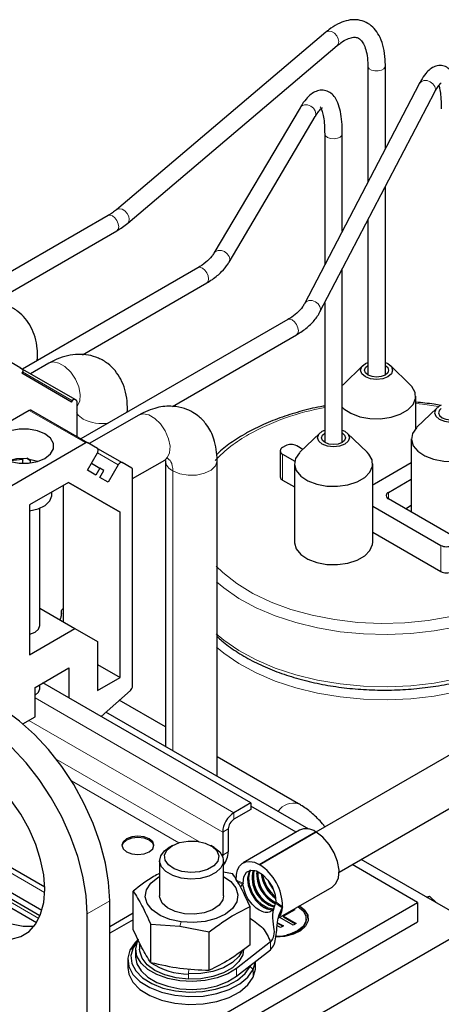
# Model space of a CAD drawing. Header units: millimetres. Extents: x 5 to 418, y 2 to 292.
# Tile 35 of 52: x 269 to 283, y 113 to 146. Entities that reach past the tile are written whole.
import ezdxf

# ---------------------------------------------------------------- set-up
doc = ezdxf.new("R2010")
doc.units = ezdxf.units.MM

msp = doc.modelspace()

# ---------------------------------------------------------------- linework, layer by layer
at = {"color": 7, "linetype": 'Continuous', "lineweight": 25}
for p, q in [((279.5755, 145.1131), (272.5815, 139.1819)), ((272.961, 138.7344), (279.955, 144.6656)), ((280.9725, 143.9845), (280.9725, 140.099)), ((281.5592, 141.2232), (281.5592, 143.9845)), ((282.6898, 143.39), (278.8564, 136.0436)), ((279.3765, 135.7722), (283.21, 143.1186)), ((278.7119, 142.5895), (275.8358, 137.7341)), ((276.3406, 137.4351), (279.2167, 142.2905)), ((279.5338, 141.7192), (279.5338, 137.3418)), ((280.1205, 138.4661), (280.1205, 141.7192)), ((281.5592, 133.6683), (281.5592, 139.9551)), ((272.3058, 138.9899), (266.4414, 135.6044)), ((280.9725, 138.8308), (280.9725, 133.6707)), ((268.4493, 136.0862), (272.5991, 138.4818)), ((275.304, 137.2482), (269.4447, 133.8658)), ((280.1205, 131.4129), (280.1205, 137.1979)), ((271.4474, 134.3445), (275.5973, 136.7402)), ((279.5338, 136.0736), (279.5338, 131.4156)), ((269.3955, 133.8942), (266.3974, 135.625)), ((278.3021, 135.5175), (271.4005, 131.5332)), ((274.4539, 132.6185), (278.5954, 135.0094)), ((269.9533, 134.1594), (269.9533, 134.2889)), ((269.3955, 133.8942), (269.4484, 133.8637)), ((269.449, 133.863), (271.1951, 132.855)), ((270.3316, 134.0601), (269.7196, 133.7068)), ((280.8098, 133.9843), (280.1458, 133.3422)), ((282.3897, 133.3422), (281.7257, 133.9843)), ((269.4484, 133.7713), (269.4217, 133.7251)), ((271.0884, 132.7626), (269.4217, 133.7251)), ((271.0884, 132.7626), (271.1151, 132.8088)), ((271.1951, 132.855), (271.248, 132.8244)), ((282.5744, 131.883), (282.5744, 132.9555)), ((269.6742, 132.4847), (261.7675, 127.9202)), ((269.7409, 132.4913), (271.6265, 131.4028)), ((271.2645, 132.7878), (271.2645, 131.6117)), ((272.9515, 132.4286), (272.9515, 132.5472)), ((283.274, 132.5618), (282.6099, 131.9196)), ((273.3299, 132.3294), (271.6754, 131.3743)), ((279.3713, 131.7291), (278.7073, 131.0869)), ((280.9512, 131.0869), (280.2872, 131.7291)), ((282.4252, 131.533), (282.4252, 129.0902)), ((271.5598, 131.3962), (263.6531, 126.8317)), ((271.947, 131.2176), (271.6265, 131.4028)), ((271.95, 131.2158), (272.7737, 130.7403)), ((278.2225, 131.2987), (278.1282, 131.2443)), ((278.8042, 131.1806), (278.5996, 131.2987)), ((269.4646, 130.8497), (269.4378, 130.7146)), ((269.4646, 130.7139), (269.4646, 130.8497)), ((269.7245, 130.8071), (269.5883, 130.8858)), ((269.7087, 130.7274), (269.7295, 130.8322)), ((269.9545, 130.7792), (269.7295, 130.8322)), ((271.6137, 130.4863), (271.947, 131.0637)), ((273.1219, 130.2079), (274.196, 130.828)), ((278.0501, 131.1354), (278.0501, 130.2644)), ((278.1282, 131.0266), (278.5325, 130.7931)), ((271.747, 130.7172), (272.027, 130.5556)), ((272.027, 130.5556), (271.8937, 130.3246)), ((272.1604, 130.4786), (272.027, 130.5556)), ((272.6404, 130.6633), (272.307, 130.0859)), ((273.0943, 130.5552), (272.7737, 130.7403)), ((278.5226, 130.7003), (278.5226, 128.0873)), ((281.1359, 128.0873), (281.1359, 130.7003)), ((282.4252, 130.7314), (281.1923, 130.0196)), ((271.8937, 130.3246), (271.6137, 130.4863)), ((272.027, 130.2476), (272.1604, 130.4786)), ((272.307, 130.0859), (272.027, 130.2476)), ((273.1219, 123.2821), (273.1219, 130.4941)), ((281.6637, 129.7475), (282.4252, 130.1871)), ((270.9807, 130.082), (269.6806, 129.3315)), ((270.8214, 125.4173), (270.8214, 129.99)), ((270.9805, 130.0819), (272.707, 129.0851)), ((272.707, 129.0851), (270.9807, 130.082)), ((278.1282, 130.1556), (278.5226, 129.9279)), ((270.4254, 129.6579), (270.4254, 129.7614)), ((283.8793, 128.2508), (281.6637, 129.5298)), ((269.6806, 129.3315), (269.6806, 124.3234)), ((270.0254, 125.303), (270.0254, 129.2158)), ((281.1359, 129.2902), (283.4079, 127.9786)), ((282.2295, 129.2032), (282.4252, 129.3161)), ((272.707, 123.5664), (272.707, 129.0851)), ((281.1359, 128.4192), (283.4079, 127.1077)), ((270.0254, 125.8769), (271.1986, 125.1996)), ((270.746, 125.711), (270.746, 125.7655)), ((269.6806, 124.3234), (271.1986, 125.1996)), ((271.1986, 125.1996), (271.9528, 124.7641)), ((271.9528, 124.7641), (271.9528, 123.131)), ((271.9528, 124.0018), (272.707, 123.5664)), ((269.8692, 123.2346), (271.0006, 123.8877)), ((271.0006, 123.8877), (271.0006, 122.8861)), ((270.0254, 123.1909), (270.0254, 123.3248)), ((277.0723, 119.381), (270.133, 123.3869)), ((271.9528, 123.131), (272.707, 123.5664)), ((269.8692, 122.2548), (269.8692, 123.2346)), ((269.8692, 122.9732), (269.8693, 122.9733)), ((272.072, 122.2676), (273.052, 123.1366)), ((287.1434, 122.9726), (279.2349, 118.4071)), ((274.2161, 121.9198), (272.6799, 122.8066)), ((279.0003, 118.5068), (272.2351, 122.4122)), ((269.4649, 122.0214), (269.8692, 122.2548)), ((280.0138, 117.0709), (287.9166, 121.6331)), ((278.6652, 119.3514), (275.949, 120.9194)), ((277.0723, 119.381), (276.5066, 119.0545)), ((277.0723, 119.381), (277.0723, 119.1633)), ((277.0723, 119.1633), (276.5066, 118.8367)), ((278.5808, 118.401), (277.0723, 119.2719)), ((270.1889, 116.5683), (266.334, 118.7937)), ((276.1294, 118.4013), (276.1294, 117.6391)), ((276.318, 118.5101), (276.318, 117.748)), ((278.6941, 118.4664), (276.8085, 117.3779)), ((277.3457, 117.3291), (279.2313, 118.4177)), ((279.2501, 118.4068), (277.3645, 117.3182)), ((270.0954, 115.7889), (266.7015, 117.7481)), ((274.4511, 117.9553), (274.338, 117.89)), ((275.8467, 117.89), (275.7336, 117.9553)), ((270.0316, 115.608), (266.859, 117.4394)), ((274.0257, 117.4546), (274.0257, 116.2788)), ((276.1294, 117.6391), (276.1272, 117.604)), ((276.159, 116.2788), (276.159, 117.4546)), ((284.5393, 115.3092), (280.7507, 117.4963)), ((276.159, 117.0822), (276.4566, 117.0247)), ((282.6348, 116.0607), (280.4493, 117.3223)), ((267.1311, 116.9929), (269.9176, 115.3844)), ((270.1883, 116.5934), (270.1627, 116.5835)), ((273.1419, 115.157), (273.1419, 116.4386)), ((276.7232, 116.5757), (276.8009, 116.6639)), ((276.8066, 116.6783), (276.8009, 116.6639)), ((277.9843, 115.5318), (279.7873, 116.5727)), ((272.3582, 100.8738), (272.3582, 116.1159)), ((273.961, 111.0534), (282.6348, 116.0607)), ((282.6348, 116.0607), (282.6348, 115.4075)), ((282.9328, 116.2366), (283.0325, 116.2635)), ((282.9593, 116.2213), (283.0325, 116.2635)), ((283.2619, 116.0466), (283.0325, 116.2635)), ((277.0428, 114.6383), (277.0428, 115.9199)), ((277.7833, 115.7924), (277.8168, 115.773)), ((277.7989, 115.8051), (277.8274, 115.7886)), ((278.1205, 115.8948), (278.1125, 115.8798)), ((278.5345, 115.8151), (278.1567, 115.5978)), ((278.4861, 115.8214), (278.5157, 115.8043)), ((278.5049, 115.8323), (278.5345, 115.8151)), ((271.604, 100.4384), (271.604, 115.6805)), ((273.1419, 115.6968), (272.3582, 115.2443)), ((273.1419, 115.479), (272.3582, 115.0266)), ((273.961, 110.4002), (282.6348, 115.4075)), ((277.9646, 115.382), (278.1557, 115.2713)), ((278.4858, 115.2981), (278.0335, 115.5602)), ((278.1567, 115.5978), (278.5803, 115.3525)), ((278.1567, 115.576), (278.1567, 115.5978)), ((278.1567, 115.576), (278.5614, 115.3416)), ((278.9208, 115.4946), (278.9208, 115.5164)), ((273.7281, 115.3339), (274.7033, 115.2628)), ((273.7281, 114.0522), (273.7281, 115.3339)), ((284.5393, 115.3092), (273.8667, 109.148)), ((274.7033, 115.2628), (275.6785, 115.0745)), ((275.6785, 113.7929), (275.6785, 115.0745)), ((278.0613, 115.2169), (277.9498, 115.2815)), ((277.9616, 115.3619), (278.1369, 115.2604)), ((278.1557, 115.2713), (278.0613, 115.2169)), ((278.5803, 115.3525), (278.4858, 115.2981)), ((273.2837, 114.7599), (273.1371, 114.5398)), ((277.7244, 114.7407), (276.5963, 113.855)), ((273.2257, 114.4933), (273.2257, 114.232)), ((273.359, 114.6675), (273.359, 114.4933)), ((273.3596, 114.6418), (273.359, 114.6675)), ((276.5963, 113.5937), (277.7244, 114.4794)), ((272.959, 114.1449), (272.959, 113.8836)), ((277.1505, 113.8209), (277.2232, 114.0859)), ((277.2257, 113.8836), (277.2257, 114.0879)), ((277.0476, 113.9242), (277.0638, 113.9608))]:
    msp.add_line(p, q, dxfattribs=at)
at = {"color": 7, "linetype": 'Continuous', "lineweight": 18}
for p, q in [((269.4483, 133.771), (271.1151, 132.8088)), ((271.5598, 131.3962), (269.6742, 132.4847)), ((272.6404, 130.6633), (271.947, 131.0636)), ((278.1282, 131.0266), (278.1282, 130.1556)), ((281.6637, 129.7475), (281.6637, 129.5298)), ((283.4079, 127.9786), (283.4079, 127.1077)), ((276.5066, 119.0545), (269.8692, 122.8861)), ((276.1294, 118.4013), (269.6617, 122.135)), ((275.355, 118.0862), (270.5755, 120.8454)), ((274.6675, 118.0476), (271.0827, 120.1171)), ((276.5066, 119.0545), (276.5066, 118.8367)), ((270.1878, 116.3886), (266.3881, 118.5822)), ((276.318, 118.5101), (276.1294, 118.4013)), ((276.1294, 117.6391), (276.318, 117.748)), ((276.1294, 117.6391), (276.1004, 117.6559)), ((269.9928, 115.5214), (266.9516, 117.277)), ((276.8009, 116.6639), (276.5761, 116.7668)), ((276.5844, 116.8048), (276.8096, 116.7022)), ((276.8075, 116.6768), (276.8066, 116.6783)), ((272.3582, 116.1159), (271.604, 115.6805)), ((278.1125, 115.8798), (277.8873, 116.0367)), ((277.9006, 116.0724), (278.1257, 115.915)), ((274.7452, 115.4087), (274.7033, 115.2628)), ((277.7244, 114.7407), (277.7244, 114.4794)), ((273.1371, 114.5398), (273.0342, 114.4689)), ((275.0014, 113.8421), (274.9882, 113.6687)), ((276.5963, 113.855), (276.5963, 113.5937)), ((277.0476, 113.9242), (277.1505, 113.8209)), ((277.1505, 113.5596), (277.1505, 113.8209)), ((274.9882, 113.6687), (274.9882, 113.4945))]:
    msp.add_line(p, q, dxfattribs=at)
at = {"color": 7, "linetype": 'Continuous', "lineweight": 18, "flags": 128}
for points in [[(279.5755, 145.1131), (279.5938, 145.1261), (279.6725, 145.1471), (279.7653, 145.1289), (279.8581, 145.0742), (279.9367, 144.9913), (279.9893, 144.893), (280.0078, 144.7941), (279.9893, 144.7097), (279.955, 144.6656)], [(281.5592, 143.9845), (281.5531, 143.95), (281.5083, 143.8892), (281.4267, 143.8429), (281.3206, 143.8181), (281.2062, 143.8187), (281.1008, 143.8445), (281.0206, 143.8916), (280.9777, 143.9529), (280.9725, 143.9833)], [(282.6898, 143.39), (282.6904, 143.3911), (282.7513, 143.4582), (282.8424, 143.4943), (282.9499, 143.4938), (283.0574, 143.4569), (283.1485, 143.3891), (283.2094, 143.3008), (283.2308, 143.2055), (283.21, 143.1186)], [(278.7119, 142.5895), (278.768, 142.6481), (278.8581, 142.6823), (278.9643, 142.6796), (279.0705, 142.6404), (279.1606, 142.5707), (279.2207, 142.4811), (279.2419, 142.3852), (279.2207, 142.2978), (279.2167, 142.2905)], [(280.1205, 141.7192), (280.1047, 141.6644), (280.0472, 141.6073), (279.9563, 141.5672), (279.8457, 141.5502), (279.7322, 141.559), (279.6332, 141.5922), (279.5638, 141.6447), (279.5344, 141.7085), (279.5338, 141.7181)], [(272.5818, 139.1821), (272.5998, 139.1949), (272.6785, 139.2159), (272.7713, 139.1977), (272.8641, 139.143), (272.9427, 139.0601), (272.9953, 138.9618), (273.0137, 138.8629), (272.9953, 138.7784), (272.961, 138.7344)], [(272.3058, 138.9899), (272.3731, 139.003), (272.4525, 138.9754), (272.5319, 138.9113), (272.5992, 138.8206), (272.6441, 138.7169), (272.6599, 138.6161), (272.6441, 138.5336), (272.5992, 138.4818), (272.5991, 138.4818)], [(275.8352, 137.7331), (275.892, 137.7928), (275.982, 137.8269), (276.0882, 137.8242), (276.1944, 137.785), (276.2845, 137.7153), (276.3446, 137.6257), (276.3658, 137.5299), (276.3446, 137.4424), (276.3406, 137.4351)], [(275.304, 137.2482), (275.3712, 137.2613), (275.4506, 137.2337), (275.53, 137.1697), (275.5973, 137.0789), (275.6422, 136.9752), (275.658, 136.8745), (275.6422, 136.7919), (275.5973, 136.7402), (275.5973, 136.7402)], [(278.8571, 136.045), (278.9179, 136.1118), (279.009, 136.1479), (279.1165, 136.1475), (279.224, 136.1105), (279.3151, 136.0428), (279.376, 135.9545), (279.3973, 135.8591), (279.3765, 135.7721)], [(278.3021, 135.5175), (278.3694, 135.5305), (278.4488, 135.5029), (278.5281, 135.4389), (278.5954, 135.3481), (278.6404, 135.2444), (278.6562, 135.1437), (278.6404, 135.0611), (278.5954, 135.0094), (278.5954, 135.0094)], [(269.9114, 134.1352), (269.9526, 134.2682), (269.9533, 134.2892)], [(271.2747, 132.6225), (271.2779, 132.6263), (271.3589, 132.7928), (271.3756, 133.0153), (271.3261, 133.2698), (271.2157, 133.5285), (271.0565, 133.7635), (270.8657, 133.9493), (270.664, 134.0657), (270.4732, 134.1002), (270.3316, 134.0601)], [(272.9178, 132.4092), (272.9507, 132.5266), (272.9515, 132.5475)], [(283.3359, 132.6102), (282.795, 132.6879), (282.5744, 132.7114)], [(271.2488, 132.4153), (271.3062, 132.3275), (271.472, 132.1935)], [(274.196, 130.8279), (274.276, 130.8955), (274.3571, 131.062), (274.3737, 131.2846), (274.3242, 131.539), (274.2139, 131.7977), (274.0547, 132.0327), (273.8639, 132.2185), (273.6621, 132.3349), (273.4713, 132.3694), (273.3299, 132.3294)], [(274.4701, 130.4627), (274.7023, 130.367), (274.9757, 130.32), (275.2608, 130.3268), (275.5266, 130.3867), (275.7443, 130.4931), (275.8903, 130.6346), (275.9489, 130.7958), (275.9496, 130.8171)], [(288.189, 128.8485), (288.1882, 128.7923), (288.1298, 128.3375), (287.9785, 127.89), (287.7367, 127.4559), (287.4076, 127.0414), (286.9959, 126.6522), (286.5073, 126.2939), (285.9488, 125.9715), (285.3281, 125.6895), (284.6541, 125.4518), (283.936, 125.2618), (283.1841, 125.1222), (282.4088, 125.0349), (281.6211, 125.0011), (280.832, 125.0214), (280.0526, 125.0954), (279.2938, 125.2221), (278.5663, 125.3997), (277.8803, 125.6257), (277.2455, 125.897), (276.6706, 126.2098), (276.1639, 126.5596), (275.9241, 126.7595)], [(275.9135, 127.2876), (276.1334, 127.0739), (276.5986, 126.7067), (277.1383, 126.3753), (277.7446, 126.0847), (278.408, 125.8393), (279.1187, 125.6428), (279.8659, 125.4983), (280.6381, 125.4078), (281.4238, 125.3728), (282.2109, 125.3938), (282.9876, 125.4705), (283.7421, 125.6017)], [(275.9172, 125.0237), (276.1639, 124.8176), (276.6706, 124.4678), (277.2455, 124.1551), (277.8803, 123.8838), (278.5663, 123.6577), (279.2938, 123.4801), (280.0526, 123.3534), (280.832, 123.2794), (281.6211, 123.2592), (282.4088, 123.2929), (283.1841, 123.3802), (283.936, 123.5198), (284.6541, 123.7098), (285.3281, 123.9475), (285.9488, 124.2295), (286.5073, 124.552), (286.9959, 124.9103), (287.4076, 125.2994), (287.7367, 125.7139), (287.9785, 126.148), (288.1298, 126.5956), (288.1882, 127.0503), (288.189, 127.1073)], [(288.189, 126.6711), (288.1882, 126.6148), (288.1298, 126.1601), (287.9785, 125.7125), (287.7367, 125.2784), (287.4076, 124.8639), (286.9959, 124.4748), (286.5073, 124.1165), (285.9488, 123.794), (285.3281, 123.512), (284.6541, 123.2743), (283.936, 123.0844), (283.1841, 122.9447), (282.4088, 122.8574), (281.6211, 122.8237), (280.832, 122.8439), (280.0526, 122.9179), (279.2938, 123.0446), (278.5663, 123.2223), (277.8803, 123.4483), (277.2455, 123.7196), (276.6706, 124.0323), (276.1639, 124.3821), (275.9238, 124.5823)]]:
    msp.add_lwpolyline(points, dxfattribs=at)
at = {"color": 7, "linetype": 'Continuous', "lineweight": 25, "flags": 128}
for points in [[(281.6449, 133.6088), (281.4719, 133.5421), (281.2678, 133.5186), (281.0637, 133.5421), (280.8906, 133.6088), (280.775, 133.7087), (280.7344, 133.8265), (280.775, 133.9443), (280.8906, 134.0442), (280.9725, 134.0829)], [(281.5506, 133.6632), (281.4208, 133.6132), (281.2678, 133.5956), (281.1147, 133.6132), (280.9849, 133.6632), (280.8982, 133.7381), (280.8678, 133.8265), (280.8982, 133.9149), (280.9725, 133.9823)], [(281.5592, 133.9847), (281.6373, 133.9149), (281.6678, 133.8265), (281.6373, 133.7381), (281.5506, 133.6632)], [(281.5592, 134.0844), (281.6449, 134.0442), (281.7605, 133.9443), (281.8011, 133.8265), (281.7605, 133.7087), (281.6449, 133.6088)], [(280.1458, 133.3422), (280.1288, 133.3252), (280.1205, 133.3166)], [(280.1205, 132.5945), (280.1751, 132.5418), (280.409, 132.387), (280.7066, 132.2743), (281.0457, 132.2122), (281.4014, 132.2052), (281.7471, 132.2538), (282.0573, 132.3545), (282.3089, 132.4997), (282.4833, 132.6788), (282.5676, 132.8784), (282.5554, 133.0837), (282.4478, 133.2795), (282.3897, 133.3422)], [(283.4257, 132.6561), (283.3548, 132.6217), (283.2392, 132.5218), (283.1986, 132.404), (283.2392, 132.2862), (283.3548, 132.1863), (283.5278, 132.1195), (283.7319, 132.0961), (283.936, 132.1195), (284.109, 132.1863), (284.2246, 132.2862), (284.2652, 132.404), (284.2246, 132.5218), (284.109, 132.6217), (284.0124, 132.6659)], [(283.4257, 132.5526), (283.3623, 132.4924), (283.3319, 132.404), (283.3623, 132.3156), (283.4491, 132.2407), (283.5788, 132.1906), (283.7319, 132.1731), (283.885, 132.1906), (284.0147, 132.2407), (284.1014, 132.3156), (284.1319, 132.404), (284.1014, 132.4924), (284.0147, 132.5673), (284.0124, 132.5686)], [(268.785, 130.8828), (269.0381, 130.7766), (269.3356, 130.7208), (269.6485, 130.7208), (269.9461, 130.7766), (270.1992, 130.8828), (270.3831, 131.0289), (270.4798, 131.2007), (270.4798, 131.3813), (270.3831, 131.5531), (270.1992, 131.6992), (269.9461, 131.8054), (269.6485, 131.8612), (269.3356, 131.8612), (269.0381, 131.8054), (268.785, 131.6992), (268.6011, 131.5531), (268.5044, 131.3813), (268.5044, 131.2007), (268.6011, 131.0289), (268.785, 130.8828)], [(280.2064, 131.3535), (280.0334, 131.2868), (279.8293, 131.2634), (279.6252, 131.2868), (279.4521, 131.3535), (279.3365, 131.4534), (279.2959, 131.5712), (279.3365, 131.6891), (279.4521, 131.789), (279.5338, 131.8276)], [(280.1205, 131.8292), (280.2064, 131.789), (280.322, 131.6891), (280.3626, 131.5712), (280.322, 131.4534), (280.2064, 131.3535)], [(282.6099, 131.9196), (282.5929, 131.9027), (282.4624, 131.7116), (282.426, 131.5073), (282.4865, 131.3048), (282.6393, 131.1193), (282.8731, 130.9645), (283.1707, 130.8518), (283.5099, 130.7897), (283.8655, 130.7826), (284.2113, 130.8313), (284.5214, 130.932), (284.7731, 131.0772), (284.9475, 131.2563), (285.0317, 131.4559), (285.0196, 131.6612), (284.9119, 131.857), (284.8539, 131.9196)], [(280.1121, 131.408), (279.9823, 131.3579), (279.8293, 131.3403), (279.6762, 131.3579), (279.5464, 131.408), (279.4597, 131.4829), (279.4293, 131.5712), (279.4597, 131.6596), (279.5338, 131.7269)], [(280.1205, 131.7296), (280.1988, 131.6596), (280.2293, 131.5712), (280.1988, 131.4829), (280.1121, 131.408)], [(271.947, 131.0637), (271.9588, 131.0869), (271.9675, 131.1108), (271.9728, 131.1343), (271.9747, 131.1566), (271.9728, 131.1768), (271.9675, 131.1941), (271.9588, 131.2079), (271.947, 131.2176)], [(268.9631, 130.8011), (269.2636, 130.8732), (269.5884, 130.8858)], [(269.4646, 130.8497), (269.1404, 130.8103), (269.0296, 130.7792)], [(278.7073, 131.0869), (278.6903, 131.07), (278.5598, 130.8789), (278.5234, 130.6745), (278.5838, 130.4721), (278.7367, 130.2866), (278.9705, 130.1317), (279.2681, 130.0191), (279.6073, 129.9569), (279.9629, 129.9499), (280.3086, 129.9985), (280.6188, 130.0992), (280.8704, 130.2445), (281.0448, 130.4235), (281.1291, 130.6231), (281.1169, 130.8284), (281.0093, 131.0242), (280.9512, 131.0869)], [(272.7737, 130.7403), (272.7594, 130.7456), (272.7431, 130.7462), (272.7254, 130.7422), (272.707, 130.7337), (272.6887, 130.721), (272.671, 130.7046), (272.6547, 130.6851), (272.6404, 130.6633)], [(281.1923, 130.0196), (281.1519, 130.0005), (281.1359, 129.9948)], [(269.6806, 129.1302), (269.6836, 129.1306), (269.9698, 129.1951), (270.2043, 129.3097), (270.3616, 129.4621), (270.4246, 129.6357), (270.4254, 129.6579)], [(278.5226, 128.0873), (278.5234, 128.0616), (278.5838, 127.8591), (278.7367, 127.6736), (278.9705, 127.5188), (279.2681, 127.4061), (279.6073, 127.344), (279.9629, 127.337), (280.3086, 127.3856), (280.6188, 127.4863), (280.8704, 127.6316), (281.0448, 127.8106), (281.1291, 128.0102), (281.1359, 128.0873)], [(269.6806, 125.015), (269.6962, 125.0186), (269.8692, 125.0853), (269.9848, 125.1852), (270.0254, 125.303)], [(272.3582, 116.1159), (272.3231, 116.7292), (272.2184, 117.3716), (272.046, 118.0312), (271.8092, 118.6956), (271.5124, 119.3525), (271.161, 119.9897), (270.7618, 120.5953), (270.322, 121.1581), (269.8499, 121.6674), (269.3543, 122.1139), (268.8443, 122.4892), (268.3296, 122.7863), (267.8197, 122.9998), (267.3241, 123.1255), (266.852, 123.1613), (266.4122, 123.1063), (266.0129, 122.9617), (265.9205, 122.9119)], [(269.8693, 122.9733), (269.9848, 123.0731), (270.0254, 123.1909)], [(271.604, 115.6805), (271.5688, 116.2938), (271.4641, 116.9362), (271.2917, 117.5957), (271.0549, 118.2602), (270.7581, 118.9171), (270.4068, 119.5543), (270.0075, 120.1599), (269.5677, 120.7226), (269.0956, 121.232), (268.6, 121.6785), (268.0901, 122.0538), (267.5754, 122.3509), (267.0654, 122.5643), (266.5698, 122.6901), (266.0977, 122.7258), (265.6579, 122.6709), (265.2587, 122.5263), (264.9073, 122.2947), (264.6105, 121.9805), (264.3737, 121.5894), (264.2013, 121.1289), (264.0966, 120.6074), (264.0615, 120.0347)], [(266.5865, 120.8873), (266.4392, 120.654), (266.306, 120.2956), (266.2384, 119.8796), (266.2384, 119.418), (266.306, 118.924), (266.4392, 118.4118), (266.6342, 117.8962), (266.8853, 117.392), (267.1854, 116.9138), (267.5258, 116.4752), (267.8968, 116.089), (268.2876, 115.7661), (268.687, 115.5159), (269.0835, 115.3456), (269.4658, 115.2601), (269.8228, 115.2619), (269.8332, 115.2633)], [(270.1897, 116.4969), (270.1558, 116.9765), (270.0551, 117.4814), (269.8904, 117.9971), (269.6666, 118.5088), (269.3899, 119.0018), (269.0685, 119.4619)], [(279.7873, 116.5727), (279.9087, 116.6844), (279.9935, 116.8817), (280.012, 117.1353), (279.9625, 117.4227), (279.8493, 117.7187), (279.6825, 117.9971), (279.4767, 118.2334), (279.2501, 118.4068)], [(272.9239, 117.748), (273.0969, 117.6812), (273.301, 117.6578), (273.5051, 117.6812), (273.6781, 117.748), (273.7938, 117.8479), (273.8343, 117.9657), (273.7938, 118.0835), (273.6781, 118.1834), (273.5051, 118.2501), (273.301, 118.2736), (273.0969, 118.2501), (272.9239, 118.1834), (272.8083, 118.0835), (272.7677, 117.9657), (272.8083, 117.8479), (272.9239, 117.748)], [(273.833, 117.9439), (273.7938, 118.04), (273.6781, 118.1398), (273.5051, 118.2066), (273.301, 118.23), (273.0969, 118.2066), (272.9239, 118.1398), (272.8083, 118.04), (272.769, 117.9439)], [(275.0627, 117.0621), (274.7701, 117.096), (274.5124, 117.1829), (274.3175, 117.3135), (274.2066, 117.4734), (274.1917, 117.6455), (274.2744, 117.8111), (274.4457, 117.9522), (274.6871, 118.0535), (274.9725, 118.1041), (275.2708, 118.0984), (275.5497, 118.0372), (275.7791, 117.927), (275.9341, 117.7797), (275.9979, 117.6114), (275.9635, 117.4402), (275.8348, 117.2848), (275.6255, 117.1619), (275.3585, 117.0849), (275.0627, 117.0621)], [(275.0575, 116.8392), (274.7448, 116.8724), (274.463, 116.9574), (274.2371, 117.0866), (274.0872, 117.2485), (274.0266, 117.4287), (274.0608, 117.6112), (274.1865, 117.7798), (274.338, 117.89)], [(275.8467, 117.89), (276.0331, 117.7449), (276.1395, 117.5719), (276.1529, 117.3885), (276.072, 117.211), (275.9041, 117.0551), (275.6641, 116.9348), (275.3732, 116.8606), (275.0575, 116.8392)], [(276.5844, 116.8048), (276.588, 116.9852), (276.6237, 117.1424), (276.6899, 117.2699), (276.7839, 117.3623), (276.9018, 117.4159), (277.0386, 117.4282), (277.1887, 117.3989), (277.3457, 117.3291)], [(276.8096, 116.7022), (276.8319, 116.9167), (276.923, 117.0674), (277.0708, 117.1345), (277.256, 117.1092), (277.4542, 116.9948), (277.6394, 116.8063), (277.7872, 116.5685), (277.8783, 116.3127), (277.9006, 116.0724)], [(277.0513, 117.1314), (277.0035, 117.0573), (276.9597, 116.8626), (276.9857, 116.6239), (277.0782, 116.3717), (277.2253, 116.1382), (277.4082, 115.9532), (277.6037, 115.8404), (277.7839, 115.8138)], [(277.8444, 115.8389), (277.8243, 115.8359), (277.6414, 115.8621), (277.4459, 115.975), (277.263, 116.1599), (277.1159, 116.3935), (277.0234, 116.6457), (276.9974, 116.8844), (277.0412, 117.079), (277.0744, 117.135)], [(277.3645, 117.3182), (277.3638, 117.3145), (277.3617, 117.3122), (277.3587, 117.3116), (277.3551, 117.3129), (277.3515, 117.3158), (277.3484, 117.3199), (277.3464, 117.3246), (277.3457, 117.3291)], [(274.7452, 115.4087), (274.3669, 115.4902), (274.0381, 115.6255), (273.7811, 115.8053), (273.6135, 116.0173), (273.5467, 116.2472), (273.5852, 116.4792), (273.7264, 116.6976), (273.9607, 116.8874), (274.0257, 116.9253)], [(276.159, 116.9253), (276.4036, 116.7523), (276.5712, 116.5403), (276.6381, 116.3104), (276.5996, 116.0784), (276.4583, 115.86), (276.224, 115.6702), (275.9126, 115.5218), (275.5453, 115.4251), (275.1471, 115.3865), (274.7452, 115.4087)], [(277.6467, 116.7968), (277.6816, 116.72), (277.8177, 116.5006)], [(277.8077, 116.524), (277.6857, 116.7259), (277.662, 116.7765)], [(269.0685, 114.8265), (269.3899, 114.9155), (269.6666, 115.0891), (269.8904, 115.3423), (270.0551, 115.6679), (270.1558, 116.0565), (270.1897, 116.4969)], [(274.8529, 115.6787), (274.5434, 115.7508), (274.2877, 115.8746), (274.1107, 116.0379), (274.0298, 116.2248), (274.0257, 116.2788)], [(276.159, 116.2788), (276.1318, 116.1406), (276.0069, 115.9619), (275.7925, 115.8143), (275.5096, 115.7121), (275.1858, 115.6654), (274.8529, 115.6787)], [(278.6932, 115.9411), (278.8638, 115.8041), (278.9689, 115.6309), (278.9807, 115.4475), (278.8984, 115.2702), (278.7293, 115.1148), (278.4883, 114.995), (278.1969, 114.9216), (277.9048, 114.9007)], [(278.6461, 115.9138), (278.8118, 115.7785), (278.9085, 115.6067), (278.9085, 115.4261), (278.8118, 115.2543), (278.6279, 115.1082), (278.3748, 115.0021), (278.2664, 114.9747)], [(278.9208, 115.4946), (278.9085, 115.4043), (278.8118, 115.2326), (278.6279, 115.0864), (278.3748, 114.9803), (278.0772, 114.9245), (277.9075, 114.9174)], [(273.3187, 114.8293), (273.2107, 114.7252), (273.0342, 114.4689)], [(276.5963, 113.855), (276.3051, 113.6741), (275.9503, 113.5362), (275.5504, 113.4486), (275.1265, 113.4159), (274.7008, 113.4397), (274.2957, 113.5188), (273.9323, 113.649), (273.6299, 113.8236), (273.4042, 114.0334), (273.2672, 114.2672), (273.226, 114.513), (273.2828, 114.7577), (273.3187, 114.8293)], [(273.0342, 114.4689), (272.9609, 114.1964), (272.9945, 113.9213), (273.1333, 113.6574), (273.3703, 113.418), (273.6937, 113.215), (274.0872, 113.0586), (274.5311, 112.9567), (275.0032, 112.9144), (275.4797, 112.9338), (275.9368, 113.0139), (276.3516, 113.1508), (276.7032, 113.3375), (276.974, 113.5646), (277.1505, 113.8209)], [(273.1371, 114.5398), (273.0675, 114.2809), (273.0994, 114.0196), (273.2312, 113.7689), (273.4564, 113.5414), (273.7636, 113.3486), (274.1375, 113.2), (274.5592, 113.1032), (275.0076, 113.063), (275.4603, 113.0815), (275.8946, 113.1576), (276.2886, 113.2876), (276.6227, 113.4649), (276.88, 113.6807), (277.0476, 113.9242)], [(274.9882, 113.4945), (274.5771, 113.5379), (274.196, 113.6368), (273.867, 113.7855), (273.6092, 113.9754), (273.4376, 114.1953), (273.3622, 114.4326), (273.359, 114.4933)], [(276.8257, 114.4933), (276.7974, 114.3132), (276.6732, 114.0829), (276.4571, 113.8764), (276.1617, 113.7058), (275.8042, 113.5809), (275.4052, 113.5091), (274.9882, 113.4945)], [(276.7714, 114.419), (276.6732, 114.257), (276.4571, 114.0506), (276.1617, 113.88), (275.8042, 113.7551), (275.4052, 113.6833), (274.9882, 113.6687)], [(273.2257, 114.232), (273.2672, 114.006), (273.4042, 113.7721), (273.6299, 113.5623), (273.9323, 113.3877), (274.2957, 113.2575), (274.7008, 113.1784), (275.1265, 113.1546), (275.5504, 113.1873), (275.9503, 113.275), (276.3051, 113.4128), (276.5963, 113.5937)], [(272.959, 113.8836), (272.9945, 113.66), (273.1333, 113.3961), (273.3703, 113.1567), (273.6937, 112.9537), (274.0872, 112.7973), (274.5311, 112.6954), (275.0032, 112.6531), (275.4797, 112.6725), (275.9368, 112.7526), (276.3516, 112.8895), (276.7032, 113.0762), (276.974, 113.3033), (277.1505, 113.5596)], [(277.1505, 113.5596), (277.2238, 113.8321), (277.2257, 113.8836)]]:
    msp.add_lwpolyline(points, dxfattribs=at)
at = {"color": 7, "linetype": 'Continuous', "lineweight": 25}
for centre, radius, start, end in [((269.7133, 132.4302), 0.0671, 65.68605, 125.61817), ((271.5989, 131.3416), 0.0671, 65.68605, 125.61817), ((278.1695, 131.1354), 0.1164, 110.78342, 249.21658), ((278.411, 130.9348), 0.4099, 62.60967, 117.39033), ((273.0551, 130.5007), 0.0671, 354.37962, 54.30196), ((278.1835, 130.2777), 0.1341, 185.6948, 245.62534), ((281.705, 129.6387), 0.1164, 110.78342, 249.21658), ((283.5965, 128.3426), 0.4099, 242.60967, 297.39033), ((283.5965, 127.4716), 0.4099, 242.60967, 297.39033), ((272.9132, 123.2928), 0.209, 311.62838, 357.06537), ((276.9482, 118.364), 0.8196, 122.60548, 177.39452), ((276.7274, 118.4915), 0.4098, 122.60548, 177.39452), ((278.9215, 117.9879), 0.5298, 54.21533, 115.41344), ((279.2511, 118.4183), 0.0198, 181.79678, 238.60129), ((275.5094, 117.7838), 0.8094, 323.37824, 357.46558), ((278.1208, 116.873), 1.0056, 164.91307, 255.06823), ((278.1873, 116.9107), 1.0336, 167.70655, 251.86378), ((278.4701, 117.0747), 1.2102, 182.13133, 237.86329), ((278.3577, 117.0091), 1.094, 174.98439, 244.36053), ((278.4081, 117.0395), 1.108, 177.36357, 243.35283), ((276.4663, 115.9229), 1.6594, 359.72761, 57.22988), ((278.6058, 117.153), 1.1979, 186.1786, 233.81602), ((278.6577, 117.1829), 1.2508, 187.36892, 232.62571), ((278.1684, 116.9005), 1.2102, 182.13133, 237.86329), ((278.3193, 116.9876), 1.2102, 182.13133, 237.86329), ((278.6845, 117.1985), 1.2426, 189.62719, 230.36743), ((278.4665, 115.4507), 0.5228, 4.82564, 66.4945), ((274.9849, 115.9314), 2.2628, 236.46638, 270.08282)]:
    msp.add_arc(centre, radius, start, end, dxfattribs=at)
at = {"color": 7, "linetype": 'Continuous', "lineweight": 18}
for centre, radius, start, end in [((280.9506, 124.5537), 8.1492, 100.01191, 119.02358), ((272.0873, 133.399), 1.3535, 242.95883, 280.07132), ((279.2721, 127.6019), 4.6695, 119.16144, 136.53322), ((274.6375, 130.8526), 0.4243, 187.78822, 246.76946), ((278.4905, 118.7657), 0.6111, 73.35804, 147.12554), ((277.263, 115.974), 0.8611, 354.51009, 354.71961)]:
    msp.add_arc(centre, radius, start, end, dxfattribs=at)
at = {"color": 7, "linetype": 'Continuous', "lineweight": 25}
msp.add_ellipse((269.4921, 130.9415), major_axis=(1, -0.5774), ratio=0.0000704, start_param=4.8089587, end_param=4.9470473, dxfattribs=at)
for points, knots in [([(281.5592, 143.9845), (281.5578, 144.0575), (281.5536, 144.2713), (281.5055, 144.5972), (281.3979, 144.9245), (281.2414, 145.1835), (281.0403, 145.3786), (280.7944, 145.5015), (280.5203, 145.5402), (280.2415, 145.5001), (279.9566, 145.386), (279.7338, 145.2434), (279.6065, 145.1385), (279.5755, 145.1131)], [0, 0, 0, 0, 0.0575696, 0.1685897, 0.2810114, 0.3795843, 0.4721341, 0.5712356, 0.6658293, 0.7604005, 0.8599365, 0.9659905, 1, 1, 1, 1]), ([(279.955, 144.6656), (279.9953, 144.6982), (280.1107, 144.7913), (280.2879, 144.8917), (280.4633, 144.9445), (280.5933, 144.9404), (280.6876, 144.901), (280.7851, 144.8076), (280.8758, 144.643), (280.9434, 144.4054), (280.9703, 144.1699), (280.9721, 144.0209), (280.9725, 143.9845)], [0, 0, 0, 0, 0.0599196, 0.1713658, 0.2821114, 0.3946203, 0.5193879, 0.6316003, 0.7379371, 0.8512327, 0.9636874, 1, 1, 1, 1]), ([(284.0124, 142.5509), (284.0117, 142.6205), (284.0096, 142.8255), (283.9859, 143.1313), (283.9293, 143.447), (283.8451, 143.6819), (283.7262, 143.8558), (283.5733, 143.9703), (283.3817, 144.0134), (283.1983, 143.9732), (283.0425, 143.877), (282.8945, 143.7258), (282.7787, 143.5552), (282.7083, 143.4242), (282.6898, 143.39)], [0, 0, 0, 0, 0.0564247, 0.1660296, 0.2779129, 0.3953423, 0.4768251, 0.5482703, 0.6179175, 0.6895342, 0.762026, 0.8490643, 0.9605419, 1, 1, 1, 1]), ([(283.21, 143.1186), (283.2311, 143.1573), (283.2859, 143.2577), (283.3603, 143.3643), (283.422, 143.4196), (283.4185, 143.4176), (283.4173, 143.4169)], [0, 0, 0, 0, 0.2080661, 0.5392031, 0.8406736, 1, 1, 1, 1]), ([(283.3425, 143.3313), (283.3549, 143.287), (283.3822, 143.1894), (283.413, 142.9529), (283.4249, 142.7252), (283.4256, 142.5807), (283.4257, 142.5509)], [0, 0, 0, 0, 0.2630575, 0.5788846, 0.9130794, 1, 1, 1, 1]), ([(280.1205, 141.7192), (280.1197, 141.7893), (280.1173, 141.9957), (280.0905, 142.3045), (280.0264, 142.6249), (279.93, 142.8664), (279.7947, 143.0438), (279.6265, 143.1543), (279.427, 143.1886), (279.2368, 143.143), (279.0664, 143.0388), (278.901, 142.8746), (278.7837, 142.7094), (278.7191, 142.6015), (278.7119, 142.5895)], [0, 0, 0, 0, 0.0565744, 0.1665692, 0.2789285, 0.3965824, 0.4802716, 0.5550558, 0.6284417, 0.7040278, 0.7824208, 0.8764264, 0.9863175, 1, 1, 1, 1]), ([(279.2167, 142.2905), (279.2402, 142.3285), (279.3056, 142.4339), (279.3928, 142.5411), (279.4623, 142.5907), (279.4575, 142.5888), (279.4558, 142.5881)], [0, 0, 0, 0, 0.1962518, 0.5453977, 0.8385021, 1, 1, 1, 1]), ([(279.3912, 142.6039), (279.3896, 142.6049), (279.3808, 142.6107), (279.4214, 142.5624), (279.4661, 142.4294), (279.5079, 142.2197), (279.5304, 141.9755), (279.5328, 141.7922), (279.5338, 141.7192)], [0, 0, 0, 0, 0.0454653, 0.2414223, 0.4329317, 0.6377721, 0.8557381, 1, 1, 1, 1]), ([(272.5815, 139.1819), (272.5406, 139.1488), (272.4579, 139.0821), (272.3569, 139.0208), (272.3058, 138.9899)], [0, 0, 0, 0, 0.4952253, 1, 1, 1, 1]), ([(272.5991, 138.4818), (272.6633, 138.5206), (272.793, 138.599), (272.9046, 138.689), (272.961, 138.7344)], [0, 0, 0, 0, 0.4949941, 1, 1, 1, 1]), ([(275.8358, 137.7341), (275.8137, 137.7), (275.7469, 137.5973), (275.5834, 137.4274), (275.3956, 137.307), (275.304, 137.2482)], [0, 0, 0, 0, 0.2030577, 0.6109876, 1, 1, 1, 1]), ([(275.5973, 136.7402), (275.6611, 136.7791), (275.8458, 136.8919), (276.0945, 137.1026), (276.2613, 137.3052), (276.3298, 137.4175), (276.3406, 137.4351)], [0, 0, 0, 0, 0.2024171, 0.5852512, 0.9349059, 1, 1, 1, 1]), ([(269.9533, 134.2889), (269.9509, 134.3735), (269.9445, 134.5918), (269.8793, 134.9229), (269.7443, 135.2648), (269.5501, 135.5578), (269.297, 135.802), (268.9921, 135.9816), (268.6515, 136.0842), (268.3004, 136.1089), (267.9446, 136.0599), (267.6197, 135.9545), (267.4197, 135.8478), (267.3334, 135.8017)], [0, 0, 0, 0, 0.0649961, 0.1676907, 0.264922, 0.3577867, 0.4481736, 0.5449997, 0.6386865, 0.7312735, 0.8258313, 0.9248819, 1, 1, 1, 1]), ([(278.8564, 136.0436), (278.8369, 136.0096), (278.7777, 135.9066), (278.6249, 135.7388), (278.4395, 135.5988), (278.3245, 135.5307), (278.3021, 135.5175)], [0, 0, 0, 0, 0.1877283, 0.5689918, 0.9160269, 1, 1, 1, 1]), ([(278.5954, 135.0094), (278.6593, 135.0484), (278.844, 135.1611), (279.101, 135.3791), (279.2834, 135.6036), (279.3591, 135.7406), (279.3765, 135.7722)], [0, 0, 0, 0, 0.1870641, 0.5408609, 0.8939614, 1, 1, 1, 1]), ([(272.9515, 132.5472), (272.949, 132.6319), (272.9426, 132.8501), (272.8774, 133.1812), (272.7424, 133.5231), (272.5482, 133.8161), (272.2951, 134.0603), (271.9902, 134.2399), (271.6496, 134.3425), (271.2985, 134.3672), (270.9427, 134.3182), (270.6178, 134.2128), (270.4178, 134.1061), (270.3316, 134.0601)], [0, 0, 0, 0, 0.0649961, 0.1676907, 0.264922, 0.3577867, 0.4481736, 0.5449997, 0.6386865, 0.7312735, 0.8258313, 0.9248819, 1, 1, 1, 1]), ([(275.9496, 130.8166), (275.9279, 131.0611), (275.8888, 131.5018), (275.6371, 131.9738), (275.3837, 132.251), (275.1239, 132.4349), (274.8333, 132.5663), (274.4325, 132.6409), (273.9079, 132.6031), (273.5317, 132.425), (273.3299, 132.3294)], [0, 0, 0, 0, 0.1802701, 0.3249447, 0.4288313, 0.4969591, 0.5823204, 0.6958377, 0.8368121, 1, 1, 1, 1]), ([(279.5338, 132.6307), (279.5181, 132.6284), (279.2604, 132.5896), (278.7824, 132.4698), (278.1129, 132.2699), (277.499, 132.0255), (277.0938, 131.8235), (276.7967, 131.6553), (276.5026, 131.4735), (276.177, 131.2453), (275.9826, 131.0572), (275.921, 130.9976)], [0, 0, 0, 0, 0.0104634, 0.1722207, 0.3341415, 0.4962697, 0.6500578, 0.6762938, 0.7620033, 0.9246088, 1, 1, 1, 1]), ([(283.4081, 132.6451), (283.3335, 132.6598), (283.0625, 132.7132), (282.7795, 132.7391), (282.5744, 132.758)], [0, 0, 0, 0, 0.2752822, 1, 1, 1, 1]), ([(274.2163, 130.8162), (274.2161, 128.435), (274.2159, 125.2537), (274.2161, 122.0695), (274.2161, 121.2687)], [0, 0, 0, 0, 0.7484889, 1, 1, 1, 1]), ([(275.9491, 120.2682), (275.9488, 121.4025), (275.9479, 124.92), (275.9489, 128.4351), (275.9496, 130.8166)], [0, 0, 0, 0, 0.3224775, 1, 1, 1, 1]), ([(275.9486, 124.9328), (275.9989, 124.8842), (276.1813, 124.7082), (276.5677, 124.4364), (277.1004, 124.1217), (277.6936, 123.8472), (278.3337, 123.6139), (279.0139, 123.425), (279.7251, 123.2824), (280.4586, 123.1878), (281.2052, 123.1422), (281.9557, 123.146), (282.7008, 123.1993), (283.4312, 123.3014), (284.138, 123.4511), (284.8124, 123.647), (285.4461, 123.887), (286.0312, 124.1685), (286.5601, 124.4887), (287.0258, 124.8443), (287.4216, 125.2313), (287.741, 125.6448), (287.9803, 126.079), (288.13, 126.5266), (288.1969, 126.9035), (288.1816, 127.1278), (288.1766, 127.2007)], [0, 0, 0, 0, 0.0166368, 0.0603828, 0.1042612, 0.1481706, 0.1920551, 0.2359006, 0.2797075, 0.3234836, 0.3672398, 0.4109887, 0.4547431, 0.4985124, 0.5423101, 0.5861497, 0.6300435, 0.6740003, 0.7180209, 0.7620892, 0.806137, 0.8500489, 0.8936637, 0.936823, 0.9794739, 1, 1, 1, 1]), ([(270.746, 125.711), (270.7438, 125.6732), (270.7397, 125.6019), (270.7114, 125.5248), (270.6981, 125.4886)], [0, 0, 0, 0, 0.5300168, 1, 1, 1, 1]), ([(279.5399, 118.5832), (279.5134, 118.6182), (279.3896, 118.7819), (279.1349, 119.0215), (278.8637, 119.2328), (278.7041, 119.3281), (278.6652, 119.3514)], [0, 0, 0, 0, 0.1074154, 0.5023586, 0.8786441, 1, 1, 1, 1]), ([(274.0257, 117.0276), (273.9585, 116.9931), (273.6639, 116.8416), (273.3693, 116.6142), (273.1419, 116.4386)], [0, 0, 0, 0, 0.228114, 1, 1, 1, 1]), ([(277.0428, 115.9199), (276.9451, 116.1334), (276.7497, 116.5603), (276.5543, 116.8699), (276.4566, 117.0247)], [0, 0, 0, 0, 0.4999949, 1, 1, 1, 1]), ([(276.8096, 116.7022), (276.8096, 116.699), (276.8098, 116.6915), (276.8078, 116.6831), (276.8066, 116.6783)], [0, 0, 0, 0, 0.4165442, 1, 1, 1, 1]), ([(273.1419, 116.4386), (273.2396, 116.2838), (273.435, 115.9743), (273.6304, 115.5473), (273.7281, 115.3339)], [0, 0, 0, 0, 0.4999949, 1, 1, 1, 1]), ([(277.8873, 116.0367), (277.8459, 115.9062), (277.7578, 115.6287), (277.8284, 115.2623), (277.8611, 114.9401), (277.7683, 114.8049), (277.7244, 114.7407)], [0, 0, 0, 0, 0.2662881, 0.5661821, 0.7942338, 1, 1, 1, 1]), ([(277.8873, 116.0367), (277.8897, 116.0408), (277.8927, 116.0459), (277.895, 116.051), (277.8955, 116.0521)], [0, 0, 0, 0, 0.7958291, 1, 1, 1, 1]), ([(277.9006, 116.0724), (277.9003, 116.0692), (277.8995, 116.0627), (277.8968, 116.0557), (277.8955, 116.0521)], [0, 0, 0, 0, 0.48713014, 1, 1, 1, 1]), ([(275.6785, 115.0745), (275.9059, 115.2447), (276.3606, 115.5852), (276.8154, 115.8084), (277.0428, 115.9199)], [0, 0, 0, 0, 0.4999949, 1, 1, 1, 1]), ([(277.7989, 115.8241), (277.7737, 115.7956), (277.7112, 115.7247), (277.5504, 115.7083), (277.4177, 115.7677), (277.3513, 115.7974)], [0, 0, 0, 0, 0.2518934, 0.6259467, 1, 1, 1, 1]), ([(277.7244, 114.4794), (277.7699, 114.5336), (277.8635, 114.6449), (277.91, 114.9192), (277.9416, 115.2246), (277.9704, 115.5622), (278.0662, 115.7764), (278.1125, 115.8798)], [0, 0, 0, 0, 0.1702715, 0.3498933, 0.5457661, 0.7806689, 1, 1, 1, 1]), ([(277.8009, 115.8061), (277.8009, 115.8063), (277.8008, 115.817), (277.7915, 115.8042), (277.7823, 115.7916)], [0, 0, 0, 0, 0.0191615, 1, 1, 1, 1]), ([(278.1202, 115.8916), (278.1059, 115.7886), (278.0884, 115.6619), (278.0146, 115.6008), (278.0009, 115.5894)], [0, 0, 0, 0, 0.8137808, 1, 1, 1, 1]), ([(278.1257, 115.915), (278.1254, 115.9119), (278.1246, 115.9054), (278.1219, 115.8984), (278.1205, 115.8948)], [0, 0, 0, 0, 0.4871562, 1, 1, 1, 1]), ([(277.0428, 115.5305), (277.1991, 115.4232), (277.5358, 115.1924), (277.6586, 114.8982), (277.7244, 114.7407)], [0, 0, 0, 0, 0.46442645, 1, 1, 1, 1]), ([(273.7281, 114.0522), (273.6304, 114.207), (273.435, 114.5166), (273.2396, 114.9435), (273.1419, 115.157)], [0, 0, 0, 0, 0.4999949, 1, 1, 1, 1]), ([(277.0428, 114.6383), (276.8154, 114.468), (276.3606, 114.1276), (275.9059, 113.9044), (275.6785, 113.7929)], [0, 0, 0, 0, 0.4999949, 1, 1, 1, 1]), ([(273.7281, 114.0522), (274.0537, 113.9795), (274.7039, 113.8345), (275.354, 113.8067), (275.6785, 113.7929)], [0, 0, 0, 0, 0.5008729, 1, 1, 1, 1])]:
    msp.add_open_spline(points, degree=3, knots=knots, dxfattribs=at)
for points in [[(269.3955, 133.8942), (269.3927, 133.8955), (269.3872, 133.898), (269.3773, 133.8982), (269.3666, 133.8959), (269.3592, 133.8921), (269.3555, 133.8903)], [(269.4484, 133.8637), (269.453, 133.8596), (269.4623, 133.8515), (269.4663, 133.8278), (269.4623, 133.7996), (269.453, 133.7807), (269.4484, 133.7713)], [(271.1151, 132.8088), (271.1209, 132.8175), (271.1326, 132.835), (271.1551, 132.8526), (271.1775, 132.861), (271.1892, 132.857), (271.1951, 132.855)], [(271.2645, 132.7878), (271.2643, 132.792), (271.2639, 132.8003), (271.2605, 132.8106), (271.2554, 132.8191), (271.2505, 132.8227), (271.248, 132.8244)], [(270.746, 125.7655), (270.7469, 125.7745), (270.7486, 125.7926), (270.7616, 125.8218), (270.7803, 125.8477), (270.7952, 125.8582), (270.8026, 125.8634)], [(277.3513, 115.7974), (277.2844, 115.8442), (277.1507, 115.9379), (276.978, 116.1656), (276.8498, 116.4245), (276.8216, 116.5927), (276.8075, 116.6768)]]:
    msp.add_open_spline(points, degree=3, dxfattribs=at)
at = {"color": 7, "linetype": 'Continuous', "lineweight": 18}
for points, knots in [([(274.4701, 130.4627), (274.459, 130.578), (274.4392, 130.7849), (274.3105, 130.8699), (274.2536, 130.9075)], [0, 0, 0, 0, 0.55753, 1, 1, 1, 1]), ([(274.4702, 121.122), (274.4703, 122.3201), (274.4704, 125.435), (274.4702, 128.5474), (274.4701, 130.4627)], [0, 0, 0, 0, 0.38462994, 1, 1, 1, 1])]:
    msp.add_open_spline(points, degree=3, knots=knots, dxfattribs=at)

doc.saveas('drawing.dxf')
